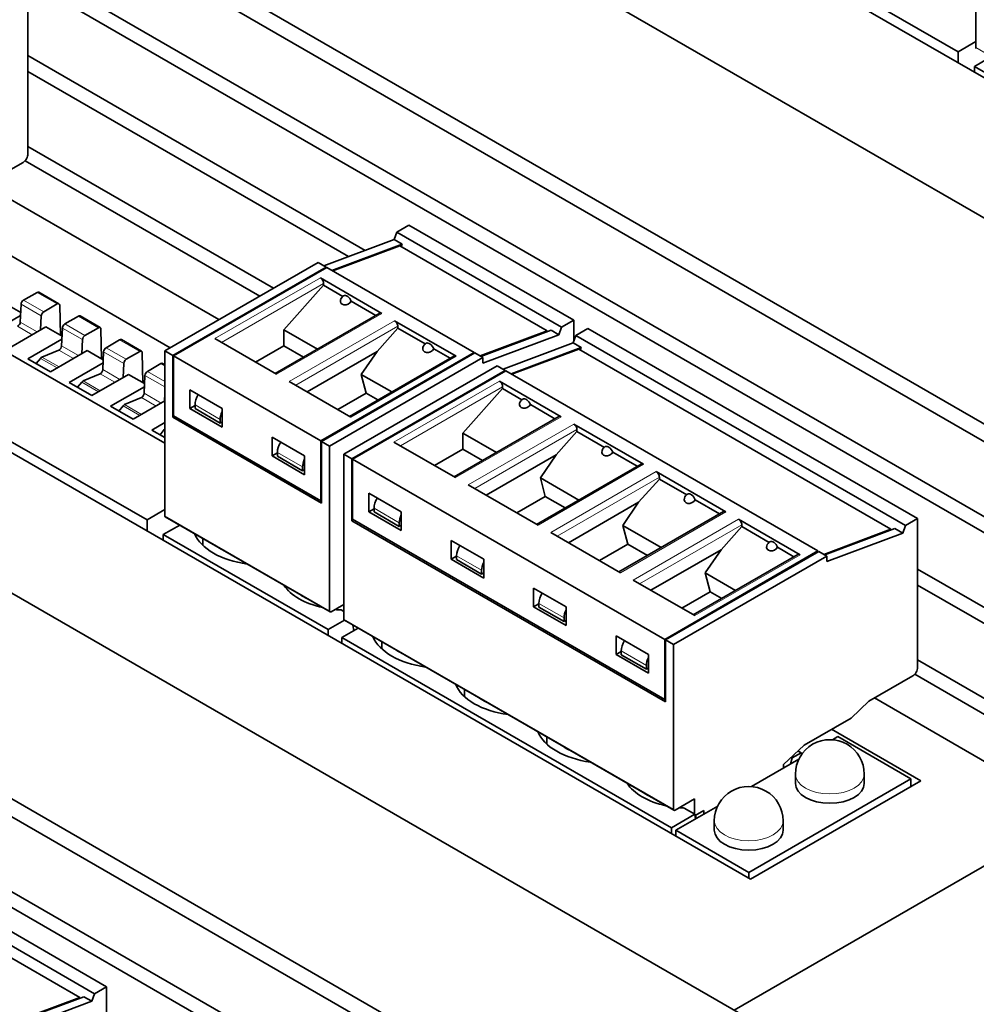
# Model space of a CAD drawing. Extents: x -249 to 1342, y -192 to 297.
# Tile 44 of 59: x 341 to 351, y 202 to 213. Entities that reach past the tile are written whole.
import ezdxf

# ---------------------------------------------------------------- set-up
doc = ezdxf.new("R2010")
doc.units = 0

msp = doc.modelspace()

# ---------------------------------------------------------------- linework, layer by layer
at = {"color": 7, "lineweight": 35}
for p, q in [((337.728882, 218.322098), (358.588531, 206.278763)), ((335.784363, 217.199402), (356.644012, 205.156082)), ((356.644012, 204.962173), (335.784363, 217.005493)), ((356.644012, 204.145676), (335.784363, 216.188995)), ((335.784363, 216.015488), (356.644012, 203.972168)), ((328.890076, 213.218994), (349.749725, 201.175659)), ((326.945526, 212.096313), (347.805176, 200.052979)), ((347.805176, 199.85907), (326.945526, 211.90239)), ((347.805176, 199.042572), (326.945526, 211.085892)), ((326.945526, 210.912384), (347.805176, 198.869064))]:
    msp.add_line(p, q, dxfattribs=at)
at = {"color": 7, "lineweight": 35, "ltscale": 0.464383}
for p, q in [((357.527893, 208.420029), (341.441193, 217.707672)), ((348.689056, 203.316925), (332.602356, 212.604568))]:
    msp.add_line(p, q, dxfattribs=at)
at = {"color": 7, "lineweight": 35, "ltscale": 0.111808}
for p, q in [((350.951813, 212.337692), (347.075165, 214.56778)), ((342.112976, 207.234589), (338.236328, 209.464676))]:
    msp.add_line(p, q, dxfattribs=at)
at = {"color": 7, "lineweight": 35, "ltscale": 0.044907}
for p, q in [((351.14447, 212.383102), (351.14447, 214.179398)), ((342.305634, 207.279999), (342.305634, 209.076294)), ((344.101685, 206.243042), (344.101685, 208.039337)), ((344.257263, 206.153229), (344.257263, 207.949524)), ((347.849365, 204.07933), (347.849365, 205.875626))]:
    msp.add_line(p, q, dxfattribs=at)
at = {"color": 7, "lineweight": 35, "ltscale": 0.04057}
for p, q in [((340.81366, 212.846466), (340.81366, 211.223679)), ((350.509857, 207.248352), (350.509857, 205.625565)), ((341.671021, 202.145248), (341.671021, 200.522461))]:
    msp.add_line(p, q, dxfattribs=at)
at = {"color": 7, "lineweight": 35, "ltscale": 0.005567}
for p, q in [((350.951813, 212.337692), (351.14447, 212.449326)), ((342.112976, 207.234589), (342.305634, 207.346222))]:
    msp.add_line(p, q, dxfattribs=at)
at = {"color": 7, "lineweight": 35, "ltscale": 0.003024}
for p, q in [((350.951813, 212.216721), (350.951813, 212.337692)), ((342.112976, 207.113617), (342.112976, 207.234589))]:
    msp.add_line(p, q, dxfattribs=at)
at = {"color": 7, "lineweight": 13, "ltscale": 0.051848}
for p, q in [((351.14447, 212.383102), (352.940521, 211.346146)), ((342.305634, 207.279999), (344.101685, 206.243042))]:
    msp.add_line(p, q, dxfattribs=at)
at = {"color": 7, "lineweight": 35, "ltscale": 0.106164}
msp.add_line((340.81366, 212.295334), (344.491272, 210.172043), dxfattribs=at)
at = {"color": 7, "lineweight": 35, "ltscale": 0.005147}
for p, q in [((351.306854, 212.280899), (351.128571, 212.177948)), ((342.468018, 207.177795), (342.289734, 207.074844)), ((344.264069, 206.140839), (344.085785, 206.037903)), ((344.412567, 206.055099), (344.234283, 205.952164))]:
    msp.add_line(p, q, dxfattribs=at)
at = {"color": 7, "lineweight": 35, "ltscale": 0.100897}
msp.add_line((344.308838, 210.103867), (340.81366, 212.121826), dxfattribs=at)
at = {"color": 7, "lineweight": 35, "ltscale": 0.001582}
for p, q in [((351.128571, 212.177948), (351.128571, 212.11467)), ((342.289734, 207.074844), (342.289734, 207.011566)), ((344.085785, 206.037903), (344.085785, 205.974625)), ((344.234283, 205.952164), (344.234283, 205.888885)), ((347.826385, 203.878265), (347.826385, 203.814987)), ((347.874115, 203.78743), (347.874115, 203.850708)), ((348.669617, 203.328156), (348.669617, 203.391434))]:
    msp.add_line(p, q, dxfattribs=at)
at = {"color": 7, "lineweight": 35, "ltscale": 0.051847}
for p, q in [((351.128571, 212.177948), (352.924622, 211.141006)), ((344.966125, 210.44902), (346.762177, 209.412079)), ((342.289734, 207.074844), (344.085785, 206.037903))]:
    msp.add_line(p, q, dxfattribs=at)
at = {"color": 7, "lineweight": 35, "ltscale": 0.077261}
msp.add_line((340.81366, 211.305328), (343.490051, 209.760101), dxfattribs=at)
at = {"color": 7, "lineweight": 35, "ltscale": 0.073824}
msp.add_line((343.339783, 209.673355), (340.78244, 211.149841), dxfattribs=at)
at = {"color": 7, "lineweight": 35, "ltscale": 0.013778}
for p, q in [((340.76062, 211.131821), (340.283325, 210.856247)), ((350.456818, 205.533722), (349.979523, 205.258148))]:
    msp.add_line(p, q, dxfattribs=at)
at = {"color": 7, "lineweight": 35, "ltscale": 0.073689}
msp.add_line((340.343414, 210.890945), (342.896088, 209.417175), dxfattribs=at)
at = {"color": 7, "lineweight": 35, "ltscale": 0.071903}
msp.add_line((339.874969, 210.549042), (342.365753, 209.110992), dxfattribs=at)
at = {"color": 7, "lineweight": 35, "ltscale": 0.003827}
for p, q in [((344.833557, 210.372482), (344.966125, 210.44902)), ((346.629608, 209.335526), (346.762177, 209.412079))]:
    msp.add_line(p, q, dxfattribs=at)
at = {"color": 7, "lineweight": 35, "ltscale": 0.020412}
for p, q in [((344.040558, 210.003601), (344.805359, 210.289429)), ((346.078796, 208.826828), (346.843597, 209.112656))]:
    msp.add_line(p, q, dxfattribs=at)
at = {"color": 7, "lineweight": 35, "ltscale": 0.002193}
msp.add_line((344.805359, 210.289429), (344.833557, 210.372482), dxfattribs=at)
at = {"color": 7, "lineweight": 35, "ltscale": 0.0025}
for p, q in [((344.805359, 210.289429), (344.891968, 210.239426)), ((343.976196, 210.040771), (344.062805, 209.990768)), ((345.927795, 208.914017), (346.014404, 208.863998)), ((344.015076, 208.089355), (344.101685, 208.039337)), ((344.257263, 207.949524), (344.343872, 207.899506)), ((350.262451, 207.138779), (350.34906, 207.088776)), ((349.433289, 206.890121), (349.519897, 206.840103)), ((341.423615, 202.035675), (341.510223, 201.985672))]:
    msp.add_line(p, q, dxfattribs=at)
at = {"color": 7, "lineweight": 35, "ltscale": 0.051848}
for p, q in [((344.833557, 210.372482), (346.629608, 209.335526)), ((342.310822, 207.268555), (344.106873, 206.231598))]:
    msp.add_line(p, q, dxfattribs=at)
at = {"color": 7, "lineweight": 35, "ltscale": 0.020411}
for p, q in [((344.127197, 209.953598), (344.891968, 210.239426)), ((346.514771, 209.30249), (345.75, 209.016663)), ((345.992188, 208.876831), (346.756958, 209.162674)), ((350.262451, 207.138779), (349.497681, 206.852951)), ((341.423615, 202.035675), (340.658844, 201.749847))]:
    msp.add_line(p, q, dxfattribs=at)
at = {"color": 7, "lineweight": 35, "ltscale": 0.019513}
for p, q in [((344.867126, 210.221741), (344.136017, 209.948486)), ((345.74115, 209.021759), (346.47226, 209.295013)), ((346.818756, 209.094971), (346.087646, 208.821716)), ((349.488831, 206.858047), (350.21994, 207.131302)), ((340.649994, 201.754944), (341.381104, 202.028198))]:
    msp.add_line(p, q, dxfattribs=at)
at = {"color": 7, "lineweight": 35, "ltscale": 0.046336}
for p, q in [((344.867126, 210.221741), (346.47226, 209.295013)), ((344.071655, 209.985657), (345.676788, 209.058945)), ((342.401093, 209.021179), (344.006226, 208.094452)), ((342.401093, 208.367981), (344.006226, 207.441254))]:
    msp.add_line(p, q, dxfattribs=at)
at = {"color": 7, "lineweight": 35, "ltscale": 0.000707}
for p, q in [((344.891968, 210.239426), (344.882874, 210.212646)), ((346.843597, 209.112656), (346.834503, 209.085876))]:
    msp.add_line(p, q, dxfattribs=at)
at = {"color": 7, "lineweight": 35, "ltscale": 0.048225}
for p, q in [((342.305634, 209.076294), (343.976196, 210.040771)), ((342.401093, 209.021179), (344.071655, 209.985657)), ((344.006226, 208.094452), (345.676788, 209.058945)), ((344.101685, 208.039337), (345.772247, 209.00383)), ((347.762726, 205.925629), (349.433289, 206.890121))]:
    msp.add_line(p, q, dxfattribs=at)
at = {"color": 7, "lineweight": 35, "ltscale": 0.048224}
for p, q in [((344.062805, 209.990768), (342.392273, 209.026276)), ((344.015076, 208.089355), (345.685608, 209.053833)), ((344.257263, 207.949524), (345.927795, 208.914017)), ((346.014404, 208.863998), (344.343872, 207.899506)), ((344.352722, 207.894409), (346.023254, 208.858902)), ((347.753906, 205.93074), (349.424438, 206.895218)), ((347.849365, 205.875626), (349.519897, 206.840103))]:
    msp.add_line(p, q, dxfattribs=at)
at = {"color": 7, "lineweight": 35, "ltscale": 0.000255}
for p, q in [((344.062805, 209.98056), (344.062805, 209.990768)), ((345.676788, 209.058945), (345.676788, 209.048737)), ((346.014404, 208.85379), (346.014404, 208.863998)), ((349.424438, 206.895218), (349.424438, 206.88501))]:
    msp.add_line(p, q, dxfattribs=at)
at = {"color": 7, "lineweight": 13, "ltscale": 0.03317}
for p, q in [((342.851898, 209.209991), (344.000946, 209.873398)), ((343.66153, 208.742554), (344.810577, 209.405945)), ((345.48233, 209.018112), (344.333282, 208.354706)), ((344.803497, 208.083221), (345.952545, 208.746628)), ((346.624298, 208.358795), (345.47525, 207.695389)), ((345.613129, 207.615784), (346.762177, 208.27919)), ((347.522339, 207.840317), (346.373291, 207.17691)), ((346.511169, 207.097305), (347.660217, 207.760712)), ((348.420349, 207.321838), (347.271301, 206.658432)), ((347.40918, 206.578827), (348.558228, 207.242233)), ((349.22998, 206.854401), (348.080933, 206.190994))]:
    msp.add_line(p, q, dxfattribs=at)
at = {"color": 7, "lineweight": 35, "ltscale": 0.019392}
for p, q in [((344.672699, 209.485565), (344.000946, 209.873398)), ((345.48233, 209.018112), (344.810577, 209.405945)), ((343.66153, 208.742554), (344.333282, 208.354706)), ((346.624298, 208.358795), (345.952545, 208.746628)), ((344.803497, 208.083221), (345.47525, 207.695389)), ((349.22998, 206.854401), (348.558228, 207.242233)), ((347.40918, 206.578827), (348.080933, 206.190994))]:
    msp.add_line(p, q, dxfattribs=at)
at = {"color": 7, "lineweight": 35, "ltscale": 0.086753}
msp.add_line((342.305634, 208.071228), (339.297699, 209.801559), dxfattribs=at)
at = {"color": 7, "lineweight": 13, "ltscale": 0.032149}
for p, q in [((344.036285, 209.812164), (342.922607, 209.169159)), ((344.845917, 209.344711), (343.732239, 208.701721)), ((347.695557, 207.699478), (346.581879, 207.056488))]:
    msp.add_line(p, q, dxfattribs=at)
at = {"color": 7, "lineweight": 35, "ltscale": 0.016252}
for p, q in [((344.036285, 209.791748), (343.60318, 209.306946)), ((345.987915, 208.664978), (345.55481, 208.180191))]:
    msp.add_line(p, q, dxfattribs=at)
at = {"color": 7, "lineweight": 35, "ltscale": 0.00051}
for p, q in [((344.036285, 209.812164), (344.036285, 209.791748)), ((344.845917, 209.324295), (344.845917, 209.344711)), ((345.987915, 208.685394), (345.987915, 208.664978)), ((342.392761, 208.352386), (342.410431, 208.362595)), ((346.797546, 208.19754), (346.797546, 208.217941)), ((347.695557, 207.679062), (347.695557, 207.699478)), ((348.593597, 207.160583), (348.593597, 207.181))]:
    msp.add_line(p, q, dxfattribs=at)
at = {"color": 7, "lineweight": 35, "ltscale": 0.006073}
for p, q in [((344.246674, 209.670273), (344.036285, 209.791748)), ((346.198303, 208.543503), (345.987915, 208.664978))]:
    msp.add_line(p, q, dxfattribs=at)
at = {"color": 7, "lineweight": 35, "ltscale": 0.004273}
for p, q in [((340.914063, 209.714615), (340.766174, 209.628922)), ((341.133667, 209.588287), (340.985779, 209.502594)), ((341.363892, 209.455841), (341.216003, 209.370148)), ((341.583496, 209.329514), (341.435608, 209.24382)), ((341.813721, 209.197083), (341.665833, 209.111389)), ((342.033325, 209.070755), (341.885437, 208.985062)), ((342.26355, 208.938309), (342.115662, 208.852615))]:
    msp.add_line(p, q, dxfattribs=at)
at = {"color": 7, "lineweight": 13, "ltscale": 0.006334}
for p, q in [((341.133667, 209.588287), (340.914063, 209.714615)), ((340.959351, 209.458298), (340.739746, 209.584625)), ((340.985779, 209.502594), (340.766174, 209.628922)), ((341.583496, 209.329514), (341.363892, 209.455841)), ((341.40918, 209.199539), (341.189575, 209.325867)), ((341.435608, 209.24382), (341.216003, 209.370148)), ((341.885437, 208.985062), (341.665833, 209.111389)), ((342.033325, 209.070755), (341.813721, 209.197083)), ((341.859009, 208.940765), (341.639404, 209.067093))]:
    msp.add_line(p, q, dxfattribs=at)
at = {"color": 7, "lineweight": 35, "ltscale": 0.006334}
for p, q in [((341.152374, 209.590164), (340.93277, 209.716492)), ((341.602203, 209.331406), (341.382599, 209.457733))]:
    msp.add_line(p, q, dxfattribs=at)
at = {"color": 7, "lineweight": 35, "ltscale": 0.005064}
for p, q in [((340.735718, 209.495712), (340.56012, 209.596725)), ((341.185547, 209.236938), (341.009949, 209.337952)), ((341.635376, 208.97818), (341.459778, 209.079193)), ((342.085205, 208.719406), (341.909607, 208.820419))]:
    msp.add_line(p, q, dxfattribs=at)
at = {"color": 7, "lineweight": 35, "ltscale": 0.004855}
for p, q in [((340.730957, 209.39061), (340.739746, 209.584625)), ((341.630615, 208.873077), (341.639404, 209.067093))]:
    msp.add_line(p, q, dxfattribs=at)
at = {"color": 7, "lineweight": 35, "ltscale": 0.008171}
for p, q in [((341.167908, 209.247086), (341.160126, 209.573822)), ((341.617737, 208.988327), (341.609955, 209.315063)), ((342.067566, 208.729553), (342.059784, 209.05629))]:
    msp.add_line(p, q, dxfattribs=at)
at = {"color": 7, "lineweight": 35, "ltscale": 0.007692}
for p, q in [((344.605011, 209.463394), (344.338531, 209.617233)), ((346.55661, 208.336624), (346.290161, 208.490479)), ((347.454651, 207.818161), (347.188171, 207.972)), ((348.352661, 207.299683), (348.086212, 207.453522))]:
    msp.add_line(p, q, dxfattribs=at)
at = {"color": 7, "lineweight": 35, "ltscale": 0.010668}
for p, q in [((340.734222, 209.462433), (340.36499, 209.248489)), ((341.633881, 208.944901), (341.264648, 208.730957)), ((342.083679, 208.686127), (341.714478, 208.472183))]:
    msp.add_line(p, q, dxfattribs=at)
at = {"color": 7, "lineweight": 35, "ltscale": 0.003846}
for p, q in [((340.959351, 209.458298), (340.952393, 209.304611)), ((341.40918, 209.199539), (341.402222, 209.045837)), ((341.859009, 208.940765), (341.852051, 208.787079))]:
    msp.add_line(p, q, dxfattribs=at)
at = {"color": 7, "lineweight": 35, "ltscale": 0.032904}
for p, q in [((344.647675, 209.488037), (343.507843, 208.829941)), ((347.497314, 207.842789), (346.357483, 207.184708)), ((348.065155, 206.198792), (349.204987, 206.856873))]:
    msp.add_line(p, q, dxfattribs=at)
at = {"color": 7, "lineweight": 13, "ltscale": 0.033171}
msp.add_line((344.672699, 209.485565), (343.523621, 208.822159), dxfattribs=at)
at = {"color": 7, "lineweight": 35, "ltscale": 0.011523}
for p, q in [((341.009949, 209.337952), (340.611145, 209.106873)), ((341.459778, 209.079193), (341.060974, 208.848114)), ((341.909607, 208.820419), (341.510803, 208.58934))]:
    msp.add_line(p, q, dxfattribs=at)
at = {"color": 7, "lineweight": 13, "ltscale": 0.004637}
msp.add_line((340.700958, 209.344528), (340.861725, 209.25206), dxfattribs=at)
at = {"color": 7, "lineweight": 13, "ltscale": 0.005353}
for p, q in [((340.730957, 209.39061), (340.916565, 209.283844)), ((341.180786, 209.131836), (341.366394, 209.02507)), ((341.630615, 208.873077), (341.816223, 208.766312)), ((342.080444, 208.614304), (342.266052, 208.507538))]:
    msp.add_line(p, q, dxfattribs=at)
at = {"color": 7, "lineweight": 35, "ltscale": 0.004856}
for p, q in [((341.180786, 209.131836), (341.189575, 209.325867)), ((342.080444, 208.614304), (342.089233, 208.808334))]:
    msp.add_line(p, q, dxfattribs=at)
at = {"color": 7, "lineweight": 35, "ltscale": 0.008479}
for p, q in [((344.845917, 209.324295), (344.619965, 209.071365)), ((347.695557, 207.679062), (347.469604, 207.426117)), ((348.593597, 207.160583), (348.367615, 206.907654))]:
    msp.add_line(p, q, dxfattribs=at)
at = {"color": 7, "lineweight": 35, "ltscale": 0.008625}
for p, q in [((345.144714, 209.151794), (344.845917, 209.324295)), ((347.096313, 208.025024), (346.797546, 208.19754)), ((347.994354, 207.506561), (347.695557, 207.679062)), ((348.892365, 206.988083), (348.593597, 207.160583))]:
    msp.add_line(p, q, dxfattribs=at)
at = {"color": 7, "lineweight": 35, "ltscale": 0.002192}
for p, q in [((346.60141, 209.252487), (346.629608, 209.335526)), ((346.756958, 209.162674), (346.785156, 209.245712)), ((350.34906, 207.088776), (350.377258, 207.171814)), ((341.510223, 201.985672), (341.538422, 202.06871))]:
    msp.add_line(p, q, dxfattribs=at)
at = {"color": 7, "lineweight": 35, "ltscale": 0.005851}
msp.add_line((346.762177, 209.412079), (346.762177, 209.17804), dxfattribs=at)
at = {"color": 7, "lineweight": 35, "ltscale": 0.003828}
for p, q in [((346.785156, 209.245712), (346.917755, 209.322266)), ((350.377258, 207.171814), (350.509857, 207.248352)), ((341.538422, 202.06871), (341.671021, 202.145248))]:
    msp.add_line(p, q, dxfattribs=at)
at = {"color": 7, "lineweight": 35, "ltscale": 0.103695}
for p, q in [((346.917755, 209.322266), (350.509857, 207.248352)), ((346.785156, 209.245712), (350.377258, 207.171814)), ((344.262451, 206.141785), (347.854553, 204.067886)), ((344.234283, 205.952164), (347.826385, 203.878265)), ((338.078918, 204.219162), (341.671021, 202.145248)), ((337.94632, 204.142609), (341.538422, 202.06871))]:
    msp.add_line(p, q, dxfattribs=at)
at = {"color": 7, "lineweight": 35, "ltscale": 0.019391}
msp.add_line((342.851898, 209.209991), (343.523621, 208.822159), dxfattribs=at)
at = {"color": 7, "lineweight": 35, "ltscale": 0.010549}
for p, q in [((343.60318, 209.306946), (343.968597, 209.095978)), ((345.55481, 208.180191), (345.920227, 207.969208))]:
    msp.add_line(p, q, dxfattribs=at)
at = {"color": 7, "lineweight": 35, "ltscale": 0.004338}
for p, q in [((343.60318, 209.133438), (343.60318, 209.306946)), ((345.55481, 208.006683), (345.55481, 208.180191))]:
    msp.add_line(p, q, dxfattribs=at)
at = {"color": 7, "lineweight": 35, "ltscale": 0.02213}
for p, q in [((345.772247, 208.942581), (346.60141, 209.252487)), ((349.519897, 206.77887), (350.34906, 207.088776)), ((340.681061, 201.675766), (341.510223, 201.985672))]:
    msp.add_line(p, q, dxfattribs=at)
at = {"color": 7, "lineweight": 35, "ltscale": 0.00021}
for p, q in [((346.47226, 209.295013), (346.47226, 209.286606)), ((350.21994, 207.131302), (350.21994, 207.122894)), ((341.381104, 202.028198), (341.381104, 202.019791))]:
    msp.add_line(p, q, dxfattribs=at)
at = {"color": 7, "lineweight": 35, "ltscale": 0.002501}
for p, q in [((346.514771, 209.30249), (346.60141, 209.252487)), ((346.756958, 209.162674), (346.843597, 209.112656)), ((342.305634, 209.076294), (342.392273, 209.026276)), ((345.685608, 209.053833), (345.772247, 209.00383)), ((347.762726, 205.925629), (347.849365, 205.875626))]:
    msp.add_line(p, q, dxfattribs=at)
at = {"color": 7, "lineweight": 35, "ltscale": 0.010669}
msp.add_line((341.184052, 209.203674), (340.814819, 208.989716), dxfattribs=at)
at = {"color": 7, "lineweight": 35, "ltscale": 0.006333}
msp.add_line((342.052002, 209.072632), (341.832428, 209.198959), dxfattribs=at)
at = {"color": 7, "lineweight": 35, "ltscale": 0.00893}
for p, q in [((343.60318, 209.133438), (343.293823, 208.954834)), ((346.45282, 207.488205), (346.143463, 207.309601)), ((347.350861, 206.969727), (347.041504, 206.791122)), ((348.248871, 206.451248), (347.939514, 206.272644))]:
    msp.add_line(p, q, dxfattribs=at)
at = {"color": 7, "lineweight": 35, "ltscale": 0.006212}
for p, q in [((343.818359, 209.009216), (343.60318, 209.133438)), ((346.667999, 207.363983), (346.45282, 207.488205))]:
    msp.add_line(p, q, dxfattribs=at)
at = {"color": 7, "lineweight": 35, "ltscale": 0.001842}
for p, q in [((340.950989, 208.995255), (340.904358, 208.938217)), ((341.850616, 208.477722), (341.803986, 208.420685)), ((342.300446, 208.218948), (342.253815, 208.161911))]:
    msp.add_line(p, q, dxfattribs=at)
at = {"color": 7, "lineweight": 13, "ltscale": 0.005267}
msp.add_line((340.950989, 208.995255), (341.133606, 208.890198), dxfattribs=at)
at = {"color": 7, "lineweight": 35, "ltscale": 0.004976}
for p, q in [((341.150787, 209.08577), (340.967407, 209.008362)), ((341.600616, 208.826996), (341.417236, 208.749588)), ((342.050446, 208.568237), (341.867065, 208.490829))]:
    msp.add_line(p, q, dxfattribs=at)
at = {"color": 7, "lineweight": 13, "ltscale": 0.005357}
for p, q in [((340.967407, 209.008362), (341.153137, 208.90152)), ((341.417236, 208.749588), (341.602966, 208.642746)), ((341.867065, 208.490829), (342.052795, 208.383972))]:
    msp.add_line(p, q, dxfattribs=at)
at = {"color": 7, "lineweight": 13, "ltscale": 0.004636}
for p, q in [((341.150787, 209.08577), (341.311523, 208.993301)), ((341.600616, 208.826996), (341.761353, 208.734528)), ((342.050446, 208.568237), (342.211182, 208.475769))]:
    msp.add_line(p, q, dxfattribs=at)
at = {"color": 7, "lineweight": 35, "ltscale": 0.014799}
for p, q in [((342.392273, 208.434326), (342.392273, 209.026276)), ((344.015076, 207.497391), (344.015076, 208.089355)), ((344.343872, 207.307556), (344.343872, 207.899506)), ((347.762726, 205.333679), (347.762726, 205.925629)), ((349.785065, 205.074432), (349.2724, 204.778458))]:
    msp.add_line(p, q, dxfattribs=at)
at = {"color": 7, "lineweight": 35, "ltscale": 0.01633}
for p, q in [((342.401093, 208.367981), (342.401093, 209.021179)), ((344.006226, 207.441254), (344.006226, 208.094452)), ((344.352722, 207.241211), (344.352722, 207.894409)), ((347.753906, 205.277542), (347.753906, 205.93074))]:
    msp.add_line(p, q, dxfattribs=at)
at = {"color": 7, "lineweight": 35, "ltscale": 0.022054}
for p, q in [((344.619965, 209.071365), (343.855988, 208.63028)), ((346.571564, 207.944595), (345.807587, 207.50351)), ((347.469604, 207.426117), (346.705627, 206.985031)), ((348.367615, 206.907654), (347.603638, 206.466568))]:
    msp.add_line(p, q, dxfattribs=at)
at = {"color": 7, "lineweight": 35, "ltscale": 0.032905}
for p, q in [((344.317474, 208.362503), (345.457336, 209.020584)), ((346.599304, 208.361267), (345.459442, 207.703186)), ((348.395355, 207.324326), (347.255493, 206.666229))]:
    msp.add_line(p, q, dxfattribs=at)
at = {"color": 7, "lineweight": 35, "ltscale": 0.007632}
for p, q in [((344.44754, 208.819458), (344.619965, 209.071365)), ((347.29718, 207.17421), (347.469604, 207.426117))]:
    msp.add_line(p, q, dxfattribs=at)
at = {"color": 7, "lineweight": 35, "ltscale": 0.00514}
msp.add_line((345.414642, 208.995956), (345.236572, 209.098755), dxfattribs=at)
at = {"color": 7, "lineweight": 35, "ltscale": 0.001531}
for p, q in [((345.772247, 209.00383), (345.772247, 208.942581)), ((349.519897, 206.840103), (349.519897, 206.77887))]:
    msp.add_line(p, q, dxfattribs=at)
at = {"color": 7, "lineweight": 35, "ltscale": 0.098184}
for p, q in [((346.818756, 209.094971), (350.21994, 207.131302)), ((346.023254, 208.858902), (349.424438, 206.895218)), ((344.352722, 207.894409), (347.753906, 205.93074)), ((344.352722, 207.241211), (347.753906, 205.277542)), ((337.979919, 203.991867), (341.381104, 202.028198))]:
    msp.add_line(p, q, dxfattribs=at)
at = {"color": 7, "lineweight": 35, "ltscale": 0.007099}
for p, q in [((341.060974, 208.848114), (340.814819, 208.989716)), ((341.960632, 208.330582), (341.714478, 208.472183))]:
    msp.add_line(p, q, dxfattribs=at)
at = {"color": 7, "lineweight": 13, "ltscale": 0.001214}
msp.add_line((342.305634, 208.914093), (342.26355, 208.938309), dxfattribs=at)
at = {"color": 7, "lineweight": 35, "ltscale": 0.000674}
msp.add_line((342.305634, 208.926743), (342.282257, 208.940201), dxfattribs=at)
at = {"color": 7, "lineweight": 13, "ltscale": 0.006241}
msp.add_line((342.305634, 208.683838), (342.089233, 208.808334), dxfattribs=at)
at = {"color": 7, "lineweight": 13, "ltscale": 0.005479}
msp.add_line((342.305634, 208.743332), (342.115662, 208.852615), dxfattribs=at)
at = {"color": 7, "lineweight": 35, "ltscale": 0.009547}
msp.add_line((344.44754, 208.819458), (344.778259, 208.628525), dxfattribs=at)
at = {"color": 7, "lineweight": 35, "ltscale": 0.005285}
for p, q in [((344.501221, 208.614975), (344.44754, 208.819458)), ((346.45282, 207.488205), (346.39917, 207.692688)), ((347.350861, 206.969727), (347.29718, 207.17421)), ((348.248871, 206.451248), (348.195221, 206.655746))]:
    msp.add_line(p, q, dxfattribs=at)
at = {"color": 7, "lineweight": 35, "ltscale": 0.0071}
msp.add_line((341.510803, 208.58934), (341.264648, 208.730957), dxfattribs=at)
at = {"color": 7, "lineweight": 35, "ltscale": 0.001841}
msp.add_line((341.400787, 208.736481), (341.354187, 208.679459), dxfattribs=at)
at = {"color": 7, "lineweight": 13, "ltscale": 0.005268}
for p, q in [((341.400787, 208.736481), (341.583435, 208.631424)), ((341.850616, 208.477722), (342.033264, 208.37265))]:
    msp.add_line(p, q, dxfattribs=at)
at = {"color": 7, "lineweight": 13, "ltscale": 0.03215}
for p, q in [((345.987915, 208.685394), (344.874207, 208.042404)), ((346.797546, 208.217941), (345.683838, 207.574951)), ((348.593597, 207.181), (347.479889, 206.53801))]:
    msp.add_line(p, q, dxfattribs=at)
at = {"color": 7, "lineweight": 35, "ltscale": 0.002086}
msp.add_line((342.305634, 208.611649), (342.30188, 208.528305), dxfattribs=at)
at = {"color": 7, "lineweight": 35, "ltscale": 0.005103}
for p, q in [((342.577881, 208.449631), (342.577881, 208.653748)), ((342.931427, 208.245499), (342.931427, 208.449631)), ((343.475891, 207.931152), (343.475891, 208.135284)), ((343.829468, 207.727036), (343.829468, 207.931152)), ((344.52948, 207.322861), (344.52948, 207.526993)), ((344.883057, 207.118744), (344.883057, 207.322861)), ((345.427521, 206.804382), (345.427521, 207.008514)), ((345.781067, 206.600266), (345.781067, 206.804382)), ((346.325562, 206.285919), (346.325562, 206.490036)), ((346.679108, 206.081787), (346.679108, 206.285919)), ((347.223572, 205.767441), (347.223572, 205.971558)), ((347.577118, 205.563309), (347.577118, 205.767441))]:
    msp.add_line(p, q, dxfattribs=at)
at = {"color": 7, "lineweight": 35, "ltscale": 0.010206}
for p, q in [((342.931427, 208.449631), (342.577881, 208.653748)), ((342.931427, 208.245499), (342.577881, 208.449631)), ((345.781067, 206.804382), (345.427521, 207.008514)), ((345.781067, 206.600266), (345.427521, 206.804382)), ((346.679108, 206.285919), (346.325562, 206.490036)), ((346.679108, 206.081787), (346.325562, 206.285919)), ((347.577118, 205.767441), (347.223572, 205.971558)), ((347.577118, 205.563309), (347.223572, 205.767441))]:
    msp.add_line(p, q, dxfattribs=at)
at = {"color": 7, "lineweight": 35, "ltscale": 0.008931}
for p, q in [((344.501221, 208.614975), (344.191864, 208.436356)), ((345.55481, 208.006683), (345.245453, 207.828064))]:
    msp.add_line(p, q, dxfattribs=at)
at = {"color": 7, "lineweight": 35, "ltscale": 0.00366}
for p, q in [((344.627991, 208.541779), (344.501221, 208.614975)), ((348.375641, 206.378052), (348.248871, 206.451248))]:
    msp.add_line(p, q, dxfattribs=at)
at = {"color": 7, "lineweight": 35, "ltscale": 0.009968}
msp.add_line((342.305634, 208.530487), (341.960632, 208.330582), dxfattribs=at)
at = {"color": 7, "lineweight": 35, "ltscale": 0.001659}
for p, q in [((342.635345, 208.482803), (342.577881, 208.449631)), ((343.533356, 207.964325), (343.475891, 207.931152)), ((344.586945, 207.356033), (344.52948, 207.322861)), ((345.484985, 206.837555), (345.427521, 206.804382)), ((347.281036, 205.800613), (347.223572, 205.767441))]:
    msp.add_line(p, q, dxfattribs=at)
at = {"color": 7, "lineweight": 35, "ltscale": 0.00102}
for p, q in [((342.635345, 208.4879), (342.635345, 208.447083)), ((343.533356, 207.969421), (343.533356, 207.928604)), ((344.586945, 207.36113), (344.586945, 207.320313)), ((345.758972, 206.684464), (345.758972, 206.643646)), ((346.657013, 206.165985), (346.657013, 206.125168)), ((347.281036, 205.80571), (347.281036, 205.764893)), ((347.555023, 205.647507), (347.555023, 205.606689))]:
    msp.add_line(p, q, dxfattribs=at)
at = {"color": 7, "lineweight": 13, "ltscale": 0.007909}
msp.add_line((342.909332, 208.329712), (342.635345, 208.4879), dxfattribs=at)
at = {"color": 7, "lineweight": 35, "ltscale": 0.002047}
for p, q in [((342.39267, 208.352432), (342.392303, 208.434296)), ((344.344299, 207.225662), (344.343933, 207.307526))]:
    msp.add_line(p, q, dxfattribs=at)
at = {"color": 7, "lineweight": 35, "ltscale": 0.046823}
msp.add_line((342.39267, 208.352432), (344.014648, 207.41597), dxfattribs=at)
at = {"color": 7, "lineweight": 35, "ltscale": 0.00791}
for p, q in [((342.635345, 208.447083), (342.909332, 208.288879)), ((343.533356, 207.928604), (343.807373, 207.770401)), ((344.586945, 207.320313), (344.860962, 207.162109)), ((346.382996, 206.283356), (346.657013, 206.125168)), ((347.281036, 205.764893), (347.555023, 205.606689))]:
    msp.add_line(p, q, dxfattribs=at)
at = {"color": 7, "lineweight": 35, "ltscale": 0.004083}
msp.add_line((342.305634, 208.295319), (342.164307, 208.213425), dxfattribs=at)
at = {"color": 7, "lineweight": 35, "ltscale": 0.001021}
for p, q in [((342.909332, 208.329712), (342.909332, 208.288879)), ((343.807373, 207.811234), (343.807373, 207.770401)), ((344.860962, 207.202942), (344.860962, 207.162109)), ((345.484985, 206.842667), (345.484985, 206.801834)), ((346.382996, 206.324188), (346.382996, 206.283356))]:
    msp.add_line(p, q, dxfattribs=at)
at = {"color": 7, "lineweight": 35, "ltscale": 0.000638}
for p, q in [((342.909332, 208.288879), (342.931427, 208.301636)), ((343.807373, 207.770401), (343.829468, 207.783157)), ((344.860962, 207.162109), (344.883057, 207.174866)), ((345.758972, 206.643646), (345.781067, 206.656403)), ((346.657013, 206.125168), (346.679108, 206.137924)), ((347.555023, 205.606689), (347.577118, 205.619446))]:
    msp.add_line(p, q, dxfattribs=at)
at = {"color": 7, "lineweight": 35, "ltscale": 0.021944}
for p, q in [((347.522339, 207.840317), (346.762177, 208.27919)), ((345.613129, 207.615784), (346.373291, 207.17691))]:
    msp.add_line(p, q, dxfattribs=at)
at = {"color": 7, "lineweight": 35, "ltscale": 0.004076}
msp.add_line((342.305634, 208.132111), (342.164307, 208.213425), dxfattribs=at)
at = {"color": 7, "lineweight": 13, "ltscale": 0.00015}
msp.add_line((342.300446, 208.218948), (342.305634, 208.215958), dxfattribs=at)
at = {"color": 7, "lineweight": 35, "ltscale": 0.010207}
for p, q in [((343.829468, 207.931152), (343.475891, 208.135284)), ((343.829468, 207.727036), (343.475891, 207.931152)), ((344.883057, 207.322861), (344.52948, 207.526993)), ((344.883057, 207.118744), (344.52948, 207.322861))]:
    msp.add_line(p, q, dxfattribs=at)
at = {"color": 7, "lineweight": 35, "ltscale": 0.00848}
msp.add_line((346.797546, 208.19754), (346.571564, 207.944595), dxfattribs=at)
at = {"color": 7, "lineweight": 13, "ltscale": 0.00791}
for p, q in [((343.807373, 207.811234), (343.533356, 207.969421)), ((344.860962, 207.202942), (344.586945, 207.36113)), ((345.758972, 206.684464), (345.484985, 206.842667)), ((346.657013, 206.165985), (346.382996, 206.324188)), ((347.555023, 205.647507), (347.281036, 205.80571))]:
    msp.add_line(p, q, dxfattribs=at)
at = {"color": 7, "lineweight": 35, "ltscale": 0.006211}
for p, q in [((345.769958, 207.882446), (345.55481, 208.006683)), ((347.56601, 206.845505), (347.350861, 206.969727))]:
    msp.add_line(p, q, dxfattribs=at)
at = {"color": 7, "lineweight": 35, "ltscale": 0.007631}
for p, q in [((346.39917, 207.692688), (346.571564, 207.944595)), ((348.195221, 206.655746), (348.367615, 206.907654))]:
    msp.add_line(p, q, dxfattribs=at)
at = {"color": 7, "lineweight": 35, "ltscale": 0.021943}
for p, q in [((348.420349, 207.321838), (347.660217, 207.760712)), ((346.511169, 207.097305), (347.271301, 206.658432))]:
    msp.add_line(p, q, dxfattribs=at)
at = {"color": 7, "lineweight": 35, "ltscale": 0.012098}
for p, q in [((346.39917, 207.692688), (346.818237, 207.450729)), ((347.29718, 207.17421), (347.716278, 206.932251))]:
    msp.add_line(p, q, dxfattribs=at)
at = {"color": 7, "lineweight": 35, "ltscale": 0.002034}
for p, q in [((344.014587, 207.416031), (344.015076, 207.497391)), ((347.762238, 205.252304), (347.762726, 205.333679))]:
    msp.add_line(p, q, dxfattribs=at)
at = {"color": 7, "lineweight": 35, "ltscale": 0.000247}
for p, q in [((344.014771, 207.446182), (344.006226, 207.441254)), ((347.762482, 205.282486), (347.753906, 205.277542))]:
    msp.add_line(p, q, dxfattribs=at)
at = {"color": 7, "lineweight": 35, "ltscale": 0.09867}
msp.add_line((344.344299, 207.225662), (347.762329, 205.252258), dxfattribs=at)
at = {"color": 7, "lineweight": 35, "ltscale": 0.000511}
msp.add_line((344.34436, 207.225616), (344.362061, 207.235825), dxfattribs=at)
at = {"color": 7, "lineweight": 35, "ltscale": 0.000251}
msp.add_line((342.63623, 207.080688), (342.63623, 207.070633), dxfattribs=at)
at = {"color": 7, "lineweight": 35, "ltscale": 0.001885}
msp.add_line((342.721222, 207.031601), (342.721222, 206.956192), dxfattribs=at)
at = {"color": 7, "lineweight": 35, "ltscale": 0.005141}
msp.add_line((349.162323, 206.83223), (348.984222, 206.935043), dxfattribs=at)
at = {"color": 7, "lineweight": 35, "ltscale": 0.007909}
msp.add_line((345.484985, 206.801834), (345.758972, 206.643646), dxfattribs=at)
at = {"color": 7, "lineweight": 35, "ltscale": 0.009546}
msp.add_line((348.195221, 206.655746), (348.525909, 206.464813), dxfattribs=at)
at = {"color": 7, "lineweight": 35, "ltscale": 0.177078}
for p, q in [((350.509857, 206.69722), (356.644012, 203.15567)), ((356.644012, 202.982162), (350.509857, 206.523712)), ((350.509857, 205.707214), (356.644012, 202.165665))]:
    msp.add_line(p, q, dxfattribs=at)
at = {"color": 7, "lineweight": 35, "ltscale": 0.000331}
msp.add_line((343.619263, 206.513123), (343.619263, 206.499893), dxfattribs=at)
at = {"color": 7, "lineweight": 35, "ltscale": 0.00398}
msp.add_line((344.257263, 206.312454), (344.119385, 206.232834), dxfattribs=at)
at = {"color": 7, "lineweight": 35, "ltscale": 0.001658}
msp.add_line((346.382996, 206.319077), (346.325562, 206.285919), dxfattribs=at)
at = {"color": 7, "lineweight": 35, "ltscale": 0.000442}
msp.add_line((344.172394, 206.263458), (344.187714, 206.254623), dxfattribs=at)
at = {"color": 7, "lineweight": 35, "ltscale": 0.00087}
msp.add_line((344.257263, 206.234879), (344.227112, 206.252289), dxfattribs=at)
at = {"color": 7, "lineweight": 13, "ltscale": 0.103695}
msp.add_line((344.257263, 206.153229), (347.849365, 204.07933), dxfattribs=at)
at = {"color": 7, "lineweight": 35, "ltscale": 0.001515}
msp.add_line((344.36496, 206.027618), (344.356293, 206.087601), dxfattribs=at)
at = {"color": 7, "lineweight": 35, "ltscale": 0.000502}
msp.add_line((344.58783, 205.953918), (344.58783, 205.933838), dxfattribs=at)
at = {"color": 7, "lineweight": 35, "ltscale": 0.001942}
for p, q in [((344.672852, 205.904831), (344.672852, 205.827148)), ((345.570862, 205.386368), (345.570862, 205.30867)), ((346.468903, 204.867889), (346.468903, 204.790192))]:
    msp.add_line(p, q, dxfattribs=at)
at = {"color": 7, "lineweight": 35, "ltscale": 0.177979}
msp.add_line((356.644012, 201.992157), (350.478638, 205.551743), dxfattribs=at)
at = {"color": 7, "lineweight": 35, "ltscale": 0.006688}
msp.add_line((349.979523, 205.258148), (349.785065, 205.074432), dxfattribs=at)
at = {"color": 7, "lineweight": 35, "ltscale": 0.063075}
msp.add_line((350.039612, 205.292847), (352.224579, 204.031357), dxfattribs=at)
at = {"color": 7, "lineweight": 35, "ltscale": 0.028118}
msp.add_line((349.571167, 204.950943), (350.545197, 204.38858), dxfattribs=at)
at = {"color": 7, "lineweight": 35, "ltscale": 0.001718}
msp.add_line((349.582367, 204.836975), (349.641876, 204.871338), dxfattribs=at)
at = {"color": 7, "lineweight": 35, "ltscale": 0.022964}
for p, q in [((349.641876, 204.871338), (350.437378, 204.412048)), ((348.669617, 203.391434), (347.874115, 203.850708))]:
    msp.add_line(p, q, dxfattribs=at)
at = {"color": 7, "lineweight": 35, "ltscale": 0.007657}
msp.add_line((349.2724, 204.778458), (349.049683, 204.568207), dxfattribs=at)
at = {"color": 7, "lineweight": 35, "ltscale": 0.001018}
msp.add_line((349.205322, 204.715134), (349.240601, 204.694763), dxfattribs=at)
at = {"color": 7, "lineweight": 35, "ltscale": 0.014919}
msp.add_line((348.698486, 204.32666), (349.215302, 204.625061), dxfattribs=at)
at = {"color": 7, "lineweight": 35, "ltscale": 0.001706}
msp.add_line((349.125, 204.572922), (349.143372, 204.638626), dxfattribs=at)
at = {"color": 7, "lineweight": 35, "ltscale": 0.000342}
msp.add_line((349.143372, 204.638626), (349.131531, 204.645462), dxfattribs=at)
at = {"color": 7, "lineweight": 35, "ltscale": 0.002807}
msp.add_line((349.240601, 204.694763), (349.143372, 204.638626), dxfattribs=at)
at = {"color": 7, "lineweight": 35, "ltscale": 0.000421}
msp.add_line((349.240601, 204.694763), (349.247009, 204.679184), dxfattribs=at)
at = {"color": 7, "lineweight": 35, "ltscale": 0.00097}
for p, q in [((349.049683, 204.568207), (349.049683, 204.529419)), ((348.093781, 204.016327), (348.093781, 203.977539))]:
    msp.add_line(p, q, dxfattribs=at)
at = {"color": 7, "lineweight": 35, "ltscale": 0.051031}
msp.add_line((350.437378, 204.412048), (348.669617, 203.391434), dxfattribs=at)
at = {"color": 7, "lineweight": 35, "ltscale": 0.053582}
msp.add_line((350.545197, 204.38858), (348.689056, 203.316925), dxfattribs=at)
at = {"color": 7, "lineweight": 35, "ltscale": 0.002552}
for p, q in [((349.178497, 204.463089), (349.178497, 204.361023)), ((349.928497, 204.463089), (349.928497, 204.361023)), ((348.294617, 203.952774), (348.294617, 203.850708)), ((349.044617, 203.952774), (349.044617, 203.850708))]:
    msp.add_line(p, q, dxfattribs=at)
at = {"color": 7, "lineweight": 35, "ltscale": 0.002143}
msp.add_line((350.437378, 204.326324), (350.437378, 204.412048), dxfattribs=at)
at = {"color": 7, "lineweight": 35, "ltscale": 0.000448}
msp.add_line((347.366913, 204.349411), (347.366913, 204.331497), dxfattribs=at)
at = {"color": 7, "lineweight": 35, "ltscale": 0.006124}
msp.add_line((348.079163, 204.191605), (347.867035, 204.069122), dxfattribs=at)
at = {"color": 7, "lineweight": 35, "ltscale": 0.004082}
msp.add_line((348.079163, 204.028305), (348.079163, 204.191605), dxfattribs=at)
at = {"color": 7, "lineweight": 35, "ltscale": 0.013201}
msp.add_line((347.874115, 203.850708), (348.331421, 204.114746), dxfattribs=at)
at = {"color": 7, "lineweight": 35, "ltscale": 0.000238}
msp.add_line((347.920074, 204.099747), (347.928314, 204.094986), dxfattribs=at)
at = {"color": 7, "lineweight": 35, "ltscale": 0.003319}
msp.add_line((348.082703, 204.02626), (347.967712, 204.092651), dxfattribs=at)
at = {"color": 7, "lineweight": 35, "ltscale": 0.002744}
msp.add_line((348.179932, 204.066055), (348.084869, 204.011185), dxfattribs=at)
at = {"color": 7, "lineweight": 35, "ltscale": 0.000969}
msp.add_line((348.179932, 204.066055), (348.179932, 204.027283), dxfattribs=at)
at = {"color": 7, "lineweight": 35, "ltscale": 0.007399}
msp.add_line((348.082703, 204.02626), (347.826385, 203.878265), dxfattribs=at)
at = {"color": 7, "lineweight": 35, "ltscale": 0.001285}
msp.add_line((348.090057, 203.975388), (348.082703, 204.02626), dxfattribs=at)
at = {"color": 7, "lineweight": 35, "ltscale": 0.107165}
msp.add_line((352.224579, 204.031357), (348.512268, 201.888062), dxfattribs=at)
at = {"color": 7, "lineweight": 35}
for centre, radius, start, end in [((344.292603, 209.613129), 0.075, 120.000003, 163.00297), ((345.190643, 209.094666), 0.075, 120.000003, 163.00297), ((346.244232, 208.486374), 0.075, 120.000003, 163.00297), ((347.142242, 207.967896), 0.075, 120.000003, 163.00297), ((348.040283, 207.449417), 0.075, 120.000003, 163.00297), ((348.938293, 206.930939), 0.075, 120.000003, 163.00297), ((349.553497, 204.463089), 0.375, 60.000002, 120.000003), ((349.553497, 204.463089), 0.375, 120.000003, 180.000005), ((349.553497, 204.463089), 0.375, 0, 60.000002), ((348.669617, 203.952774), 0.375, 120.000003, 180.000005), ((348.669617, 203.952774), 0.375, 60.000002, 120.000003), ((348.669617, 203.952774), 0.375, 0, 60.000002)]:
    msp.add_arc(centre, radius, start, end, dxfattribs=at)
for centre, major_axis, ratio, start_param, end_param in [((351.16217, 212.393311), (-0.012512, -0.021652), 0.57735, 5.497787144, 6.283185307), ((340.76062, 211.193054), (0.037506, 0.064957), 0.57735, 3.926990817, 5.497787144), ((344.000946, 209.832565), (-0.024994, 0.043304), 0.57735, 3.926990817, 5.497787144), ((340.914063, 209.68399), (-0.018707, -0.032501), 0.576302, 3.14161277, 3.926085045), ((344.292603, 209.613129), (-0.037506, 0.064957), 0.57735, 4.450589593, 6.283185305), ((340.766174, 209.598297), (-0.018707, -0.032501), 0.576302, 3.926085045, 5.443135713), ((341.133667, 209.557663), (-0.018707, -0.032501), 0.576302, 3.14161277, 3.926085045), ((341.133667, 209.557663), (-0.018707, -0.032501), 0.576302, 2.382431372, 3.14161277), ((344.28241, 209.632339), (0.059052, 0.031372), 0.767959, 2.487688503, 5.400746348), ((340.985779, 209.47197), (-0.018707, -0.032501), 0.576302, 3.926085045, 5.443135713), ((341.363892, 209.425232), (-0.018707, -0.032501), 0.576302, 3.14161277, 3.926085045), ((344.672699, 209.444733), (-0.024994, 0.043304), 0.57735, 5.497787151, 6.283185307), ((340.704529, 209.376938), (-0.018707, -0.032501), 0.576302, 0.649321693, 2.30154306), ((341.216003, 209.339539), (-0.018707, -0.032501), 0.576302, 3.926085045, 5.443135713), ((341.583496, 209.298904), (-0.018707, -0.032501), 0.576302, 3.14161277, 3.926085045), ((341.583496, 209.298904), (-0.018707, -0.032501), 0.576302, 2.382431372, 3.14161277), ((344.810577, 209.365128), (-0.024994, 0.043304), 0.57735, 3.926990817, 5.497787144), ((341.435608, 209.213211), (-0.018707, -0.032501), 0.576302, 3.926085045, 5.443135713), ((341.154358, 209.118179), (-0.018707, -0.032501), 0.576302, 0.649321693, 2.30154306), ((341.665833, 209.080765), (-0.018707, -0.032501), 0.576302, 3.926085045, 5.443135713), ((341.813721, 209.166458), (-0.018707, -0.032501), 0.576302, 3.14161277, 3.926085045), ((345.18045, 209.113861), (0.059052, 0.031372), 0.767959, 2.487688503, 5.400746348), ((345.190643, 209.094666), (-0.037506, 0.064957), 0.57735, 4.450589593, 6.283185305), ((340.963837, 208.975952), (0.018707, 0.032501), 0.576302, 0.649321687, 1.292229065), ((342.033325, 209.040131), (-0.018707, -0.032501), 0.576302, 3.14161277, 3.926085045), ((342.033325, 209.040131), (-0.018707, -0.032501), 0.576302, 2.382431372, 3.14161277), ((345.48233, 208.977295), (-0.024994, 0.043304), 0.57735, 5.497787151, 6.283185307), ((341.885437, 208.954437), (-0.018707, -0.032501), 0.576302, 3.926085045, 5.443135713), ((342.26355, 208.907684), (-0.018707, -0.032501), 0.576302, 3.14161277, 3.926085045), ((341.604187, 208.859406), (-0.018707, -0.032501), 0.576302, 0.649321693, 2.30154306), ((342.115662, 208.821991), (-0.018707, -0.032501), 0.576302, 3.926085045, 5.443135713), ((341.413666, 208.717178), (0.018707, 0.032501), 0.576302, 0.649321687, 1.292229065), ((345.952545, 208.705811), (-0.024994, 0.043304), 0.57735, 3.926990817, 5.497787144), ((342.054016, 208.600632), (-0.018707, -0.032501), 0.576302, 0.649321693, 2.30154306), ((342.741394, 208.549133), (-0.075012, -0.129898), 0.57735, 4.653200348, 5.497787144), ((341.863495, 208.45842), (0.018707, 0.032501), 0.576302, 0.649321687, 1.292229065), ((346.234039, 208.505569), (0.059052, 0.031372), 0.767959, 2.487688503, 5.400746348), ((346.244232, 208.486374), (-0.037506, 0.064957), 0.57735, 4.450589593, 6.283185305), ((343.015411, 208.390945), (0.075012, 0.129898), 0.57735, 1.699257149, 2.35619449), ((346.624298, 208.317963), (-0.024994, 0.043304), 0.57735, 5.497787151, 6.283185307), ((346.762177, 208.238358), (-0.024994, 0.043304), 0.57735, 3.926990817, 5.497787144), ((342.313324, 208.199646), (0.018707, 0.032501), 0.576302, 1.075519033, 1.292229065), ((343.639435, 208.03067), (-0.075012, -0.129898), 0.57735, 4.653200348, 5.497787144), ((347.142242, 207.967896), (-0.037506, 0.064957), 0.57735, 4.450589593, 6.283185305), ((347.13205, 207.987091), (0.059052, 0.031372), 0.767959, 2.487688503, 5.400746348), ((343.913422, 207.872467), (0.075012, 0.129898), 0.57735, 1.699257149, 2.35619449), ((347.522339, 207.7995), (-0.024994, 0.043304), 0.57735, 5.497787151, 6.283185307), ((347.660217, 207.719879), (-0.024994, 0.043304), 0.57735, 3.926990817, 5.497787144), ((348.040283, 207.449417), (-0.037506, 0.064957), 0.57735, 4.450589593, 6.283185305), ((344.693024, 207.422379), (-0.075012, -0.129898), 0.57735, 4.653200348, 5.497787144), ((348.03009, 207.468628), (0.059052, 0.031372), 0.767959, 2.487688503, 5.400746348), ((342.323334, 207.290207), (-0.012512, -0.021652), 0.57735, 5.497787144, 6.283185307), ((344.96701, 207.264175), (0.075012, 0.129898), 0.57735, 1.69925715, 2.35619449), ((348.420349, 207.281021), (-0.024994, 0.043304), 0.57735, 5.497787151, 6.283185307), ((348.558228, 207.201416), (-0.024994, 0.043304), 0.57735, 3.926990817, 5.497787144), ((343.384003, 207.188141), (0.774994, 0), 0.57735, 3.375701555, 4.477868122), ((345.591034, 206.9039), (-0.075012, -0.129898), 0.57735, 4.653200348, 5.497787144), ((348.928101, 206.95015), (0.059052, 0.031372), 0.767959, 2.487688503, 5.400746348), ((348.938293, 206.930939), (-0.037506, 0.064957), 0.57735, 4.450589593, 6.283185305), ((343.408722, 207.19426), (-0.6875, 0), 0.57735, 0.703272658, 0.862790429), ((349.22998, 206.813568), (-0.024994, 0.043304), 0.57735, 5.497787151, 6.283185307), ((345.865051, 206.745697), (0.075012, 0.129898), 0.57735, 1.69925715, 2.35619449), ((344.282013, 206.669662), (0.725006, 0), 0.57735, 3.500595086, 4.351942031), ((344.306763, 206.675797), (-0.6875, 0), 0.57735, 0.703272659, 0.862790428), ((346.489075, 206.385422), (-0.075012, -0.129898), 0.57735, 4.653200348, 5.497787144), ((344.119385, 206.25325), (-0.012512, -0.021652), 0.57735, 5.497787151, 6.283185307), ((344.119385, 206.25325), (-0.012512, -0.021652), 0.57735, 6.283185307, 7.068583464), ((344.282013, 206.669662), (0.725006, 0), 0.57735, 4.544834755, 4.63659367), ((346.763062, 206.227234), (0.075012, 0.129898), 0.57735, 1.699257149, 2.35619449), ((344.274933, 206.163437), (-0.012512, -0.021652), 0.57735, 5.497787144, 6.283185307), ((345.328552, 206.065445), (0.774994, 0), 0.57735, 3.375701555, 4.477868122), ((347.387085, 205.866943), (-0.075012, -0.129898), 0.57735, 4.653200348, 5.497787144), ((345.360352, 206.067505), (-0.6875, 0), 0.57735, 0.703272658, 0.862790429), ((347.661102, 205.708755), (0.075012, 0.129898), 0.57735, 1.699257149, 2.35619449), ((350.456818, 205.594955), (0.037506, 0.064957), 0.57735, 3.926990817, 5.497787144), ((346.226593, 205.546982), (0.774994, 0), 0.57735, 3.375701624, 4.477868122), ((346.258362, 205.549026), (-0.6875, 0), 0.57735, 0.703272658, 0.862790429), ((347.124603, 205.028503), (0.774994, 0), 0.57735, 3.375701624, 4.477868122), ((347.156403, 205.030548), (-0.6875, 0), 0.57735, 0.703272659, 0.862790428), ((348.022614, 204.510025), (0.725006, 0), 0.57735, 3.500880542, 4.351942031), ((349.553497, 204.361023), (0.375, 0), 0.57735, 3.141592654, 6.283185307), ((348.054413, 204.51207), (-0.6875, 0), 0.57735, 0.703272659, 0.862790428), ((347.867035, 204.089539), (-0.012512, -0.021652), 0.57735, 5.497787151, 6.283185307), ((347.867035, 204.089539), (-0.012512, -0.021652), 0.57735, 6.283185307, 7.068583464), ((348.022614, 204.510025), (0.725006, 0), 0.57735, 4.561857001, 4.63659367), ((348.669617, 203.850708), (0.375, 0), 0.57735, 3.141592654, 6.283185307)]:
    msp.add_ellipse(centre, major_axis=major_axis, ratio=ratio, start_param=start_param, end_param=end_param, dxfattribs=at)
at = {"color": 7, "lineweight": 13}
for centre in [(349.553497, 204.463089), (348.669617, 203.952774)]:
    msp.add_ellipse(centre, major_axis=(0.375, 0), ratio=0.57735, start_param=3.141592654, end_param=6.283185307, dxfattribs=at)

doc.saveas('drawing.dxf')
